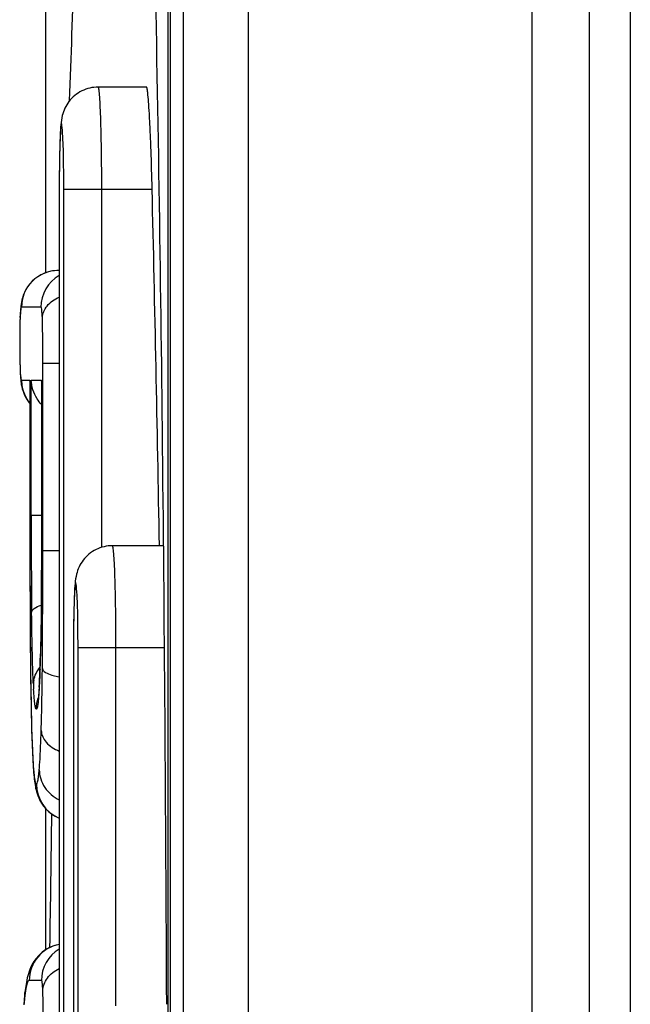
# Model space of a CAD drawing. Header units: millimetres. Extents: x 0 to 1800, y 0 to 1800.
# Tile 19 of 37: x 664.69 to 667.68, y 1239.48 to 1244.31. Entities that reach past the tile are written whole.
import ezdxf

# ---------------------------------------------------------------- set-up
doc = ezdxf.new("R2010")
doc.units = ezdxf.units.MM
doc.header["$LTSCALE"] = 117.333333
doc.layers.add('00_COMPONENTS', color=7, linetype='CONTINUOUS')

msp = doc.modelspace()

# ---------------------------------------------------------------- linework, layer by layer
at = {"layer": '00_COMPONENTS', "color": 7, "linetype": 'CONTINUOUS', "true_color": 0x007fff}
for p, q in [((665.4884, 1309.5967), (665.4884, 1196.566)), ((667.4833, 1196.8813), (667.4833, 1309.2813)), ((664.8127, 1247.8166), (664.8127, 1243.0699)), ((665.426, 1227.8619), (665.426, 1245.1007)), ((665.4131, 1245.0391), (665.4131, 1227.9236)), ((665.3091, 1243.9813), (665.0719, 1243.9813)), ((664.8807, 1243.4813), (664.8807, 1229.4813)), ((664.7913, 1243.0606), (664.7751, 1243.051)), ((664.8089, 1243.0687), (664.7913, 1243.0606)), ((664.8279, 1243.075), (664.8089, 1243.0687)), ((664.8482, 1243.0793), (664.8279, 1243.075)), ((664.8698, 1243.0812), (664.8482, 1243.0793)), ((664.8755, 1243.0813), (664.8698, 1243.0812)), ((664.8807, 1243.0813), (664.8755, 1243.0813)), ((664.7356, 1243.0153), (664.7253, 1243.0016)), ((664.7474, 1243.0282), (664.7356, 1243.0153)), ((664.7605, 1243.0402), (664.7474, 1243.0282)), ((664.7751, 1243.051), (664.7605, 1243.0402)), ((664.7041, 1242.96), (664.7, 1242.9473)), ((664.7098, 1242.9738), (664.7041, 1242.96)), ((664.7168, 1242.9877), (664.7098, 1242.9738)), ((664.7253, 1243.0016), (664.7168, 1242.9877)), ((664.6933, 1242.9161), (664.692, 1242.9062)), ((664.695, 1242.926), (664.6933, 1242.9161)), ((664.6971, 1242.9362), (664.695, 1242.926)), ((664.7, 1242.9473), (664.6971, 1242.9362)), ((664.6892, 1242.8717), (664.6886, 1242.8574)), ((664.69, 1242.8846), (664.6892, 1242.8717)), ((664.692, 1242.9062), (664.69, 1242.8846)), ((664.6877, 1242.8267), (664.687, 1242.7863)), ((664.6886, 1242.8575), (664.6877, 1242.8267)), ((664.687, 1242.7863), (664.6867, 1242.7216)), ((664.6867, 1242.7216), (664.6873, 1242.6424)), ((664.6873, 1242.6424), (664.6885, 1242.5972)), ((664.6885, 1242.5972), (664.6887, 1242.5905)), ((664.6887, 1242.5906), (664.6893, 1242.5774)), ((664.6893, 1242.5774), (664.6919, 1242.5424)), ((664.6919, 1242.5424), (664.6947, 1242.5225)), ((664.7369, 1242.5381), (664.737, 1242.5442)), ((664.7369, 1242.538), (664.7369, 1241.7075)), ((664.7935, 1242.538), (664.7933, 1241.6929)), ((664.7935, 1242.5381), (664.7936, 1242.5442)), ((664.6947, 1242.5225), (664.6966, 1242.5126)), ((664.6966, 1242.5126), (664.6993, 1242.5016)), ((664.6993, 1242.5016), (664.7032, 1242.4888)), ((664.7032, 1242.4888), (664.7086, 1242.4749)), ((664.7086, 1242.4749), (664.7154, 1242.4608)), ((664.7154, 1242.4608), (664.7237, 1242.4466)), ((664.7237, 1242.4466), (664.7339, 1242.4326)), ((664.7339, 1242.4326), (664.7369, 1242.4292)), ((664.7369, 1241.7075), (664.7377, 1241.3652)), ((665.3913, 1241.7313), (665.1417, 1241.7313)), ((664.7933, 1241.6929), (664.7926, 1241.5332)), ((664.7926, 1241.5332), (664.7914, 1241.388)), ((664.7377, 1241.3652), (664.7399, 1241.1039)), ((664.7914, 1241.388), (664.7903, 1241.3)), ((664.7903, 1241.3), (664.7888, 1241.2207)), ((664.7888, 1241.2207), (664.788, 1241.1847)), ((664.9505, 1241.2313), (664.9505, 1231.7313)), ((664.788, 1241.1847), (664.7871, 1241.1516)), ((664.7862, 1241.1251), (664.7851, 1241.0964)), ((664.7871, 1241.1516), (664.7862, 1241.1253)), ((664.7399, 1241.1039), (664.7407, 1241.0452)), ((664.7851, 1241.0964), (664.7835, 1241.0618)), ((664.7407, 1241.0452), (664.7425, 1240.9367)), ((664.7819, 1241.0322), (664.7813, 1241.0236)), ((664.7824, 1241.0415), (664.7819, 1241.0322)), ((664.7835, 1241.0618), (664.7824, 1241.0415)), ((664.7775, 1240.9793), (664.7772, 1240.9772)), ((664.7779, 1240.9823), (664.7775, 1240.9793)), ((664.7783, 1240.986), (664.7779, 1240.9823)), ((664.7787, 1240.9906), (664.7783, 1240.986)), ((664.7792, 1240.996), (664.7787, 1240.9906)), ((664.7798, 1241.002), (664.7792, 1240.996)), ((664.7803, 1241.0086), (664.7798, 1241.002)), ((664.7808, 1241.0158), (664.7803, 1241.0086)), ((664.7813, 1241.0236), (664.7808, 1241.0158)), ((664.7425, 1240.9367), (664.7451, 1240.8307)), ((664.7772, 1240.9772), (664.777, 1240.976)), ((664.777, 1240.976), (664.777, 1240.9756)), ((664.7454, 1240.8253), (664.7472, 1240.7638)), ((664.7472, 1240.7638), (664.7488, 1240.724)), ((664.7488, 1240.724), (664.7505, 1240.6885)), ((664.7505, 1240.6885), (664.7514, 1240.6724)), ((664.7514, 1240.6724), (664.7524, 1240.6573)), ((664.7524, 1240.6573), (664.7533, 1240.6432)), ((664.7533, 1240.6432), (664.7543, 1240.6301)), ((664.7543, 1240.6301), (664.7552, 1240.6179)), ((664.7552, 1240.6179), (664.7563, 1240.6066)), ((664.7563, 1240.6066), (664.7573, 1240.596)), ((664.7573, 1240.596), (664.7584, 1240.586)), ((664.7584, 1240.586), (664.7595, 1240.5766)), ((664.7595, 1240.5766), (664.7608, 1240.5677)), ((664.7608, 1240.5677), (664.7621, 1240.5591)), ((664.7621, 1240.5591), (664.7635, 1240.5508)), ((664.7635, 1240.5508), (664.7651, 1240.5424)), ((664.7651, 1240.5424), (664.767, 1240.534)), ((664.767, 1240.534), (664.7692, 1240.5253)), ((664.7692, 1240.5253), (664.772, 1240.5157)), ((664.772, 1240.5157), (664.7756, 1240.5052)), ((664.7756, 1240.5052), (664.7802, 1240.4938)), ((664.7802, 1240.4938), (664.7862, 1240.4814)), ((664.7862, 1240.4814), (664.794, 1240.468)), ((664.794, 1240.468), (664.8037, 1240.4539)), ((664.8037, 1240.4539), (664.8153, 1240.4402)), ((664.8127, 1240.4433), (664.8127, 1239.7481)), ((664.8153, 1240.4402), (664.8288, 1240.4272)), ((664.8288, 1240.4272), (664.8443, 1240.415)), ((664.8443, 1240.415), (664.8614, 1240.4043)), ((664.8614, 1240.4043), (664.8801, 1240.3955)), ((664.8801, 1240.3955), (664.8807, 1240.3952)), ((664.8807, 1239.7752), (664.8599, 1239.7703)), ((664.7968, 1239.7368), (664.7804, 1239.7218)), ((664.8156, 1239.7502), (664.7968, 1239.7368)), ((664.8367, 1239.7615), (664.8156, 1239.7502)), ((664.8599, 1239.7703), (664.8367, 1239.7615)), ((664.7484, 1239.678), (664.7418, 1239.6649)), ((664.7566, 1239.6919), (664.7484, 1239.678)), ((664.7671, 1239.7065), (664.7566, 1239.6919)), ((664.7804, 1239.7218), (664.7671, 1239.7065)), ((664.7293, 1239.6312), (664.7265, 1239.6208)), ((664.7327, 1239.6419), (664.7293, 1239.6312)), ((664.7367, 1239.6529), (664.7327, 1239.6419)), ((664.7418, 1239.6649), (664.7367, 1239.6529)), ((664.7179, 1239.5789), (664.7127, 1239.5413)), ((664.7197, 1239.5899), (664.7179, 1239.5789)), ((664.7218, 1239.6005), (664.7197, 1239.5899)), ((664.724, 1239.6108), (664.7218, 1239.6005)), ((664.7265, 1239.6208), (664.724, 1239.6108)), ((664.7125, 1239.54), (664.709, 1239.5054)), ((664.7127, 1239.5413), (664.7125, 1239.5397)), ((664.709, 1239.5054), (664.7067, 1239.4784))]:
    msp.add_line(p, q, dxfattribs=at)
at = {"layer": '00_COMPONENTS', "color": 9, "linetype": 'CONTINUOUS'}
for p, q in [((665.8079, 1309.5874), (665.8079, 1196.5753)), ((667.2021, 1196.8813), (667.2021, 1309.2813)), ((664.9032, 1229.4813), (664.9032, 1243.4813)), ((664.9032, 1243.4813), (665.3368, 1243.4813)), ((665.0894, 1241.7233), (665.0894, 1243.4813)), ((664.7908, 1242.9013), (664.6956, 1242.9013)), ((664.6886, 1242.8507), (664.6886, 1242.8574)), ((664.6887, 1242.8526), (664.6886, 1242.8507)), ((664.7999, 1241.7075), (664.7999, 1242.6274)), ((664.7999, 1242.6274), (664.8807, 1242.6274)), ((664.6887, 1242.5972), (664.6887, 1242.5906)), ((664.6954, 1242.5443), (664.6958, 1242.5442)), ((664.6958, 1242.5442), (664.737, 1242.5442)), ((664.737, 1242.5442), (664.737, 1242.538)), ((664.7433, 1241.8813), (664.7433, 1242.5442)), ((664.7433, 1242.5442), (664.7936, 1242.5442)), ((664.7936, 1242.5442), (664.7936, 1242.538)), ((664.7433, 1241.8813), (664.7935, 1241.8813)), ((664.7999, 1241.7075), (664.8807, 1241.7075)), ((664.973, 1231.7313), (664.973, 1241.2313)), ((664.973, 1241.2313), (665.3957, 1241.2313)), ((665.1592, 1239.4733), (665.1592, 1241.2313)), ((664.7862, 1241.1187), (664.7862, 1241.1251)), ((664.7864, 1241.1251), (664.7862, 1241.1187)), ((664.7979, 1241.1251), (664.7979, 1241.1285)), ((664.7452, 1240.8307), (664.7454, 1240.8253)), ((664.7452, 1240.8307), (664.7452, 1240.8254)), ((664.7931, 1239.5983), (664.7337, 1239.5983)), ((664.7114, 1239.519), (664.7125, 1239.5397))]:
    msp.add_line(p, q, dxfattribs=at)
at = {"layer": '00_COMPONENTS', "color": 7, "linetype": 'CONTINUOUS', "true_color": 0x474747}
msp.add_line((667.6833, 1309.1313), (667.6833, 1197.0313), dxfattribs=at)
at = {"layer": '00_COMPONENTS', "color": 7, "linetype": 'CONTINUOUS', "true_color": 0x007fff}
for centre, radius, start, end in [((674.0646, 1243.4815), 9.1839, 179.60128, 180.00129), ((364.9666, 1236.4814), 300.4517, 1.001113, 1.335), ((674.1344, 1241.2315), 9.1839, 179.60128, 180.00129), ((892.298, 1236.7914), 227.4836, 179.086996, 179.252252)]:
    msp.add_arc(centre, radius, start, end, dxfattribs=at)
at = {"layer": '00_COMPONENTS', "color": 9, "linetype": 'CONTINUOUS'}
for centre, radius, start, end in [((664.8755, 1242.9014), 0.1799, 90.0175, 180.0175), ((664.9708, 1242.9013), 0.18, 120.0326, 180.0045), ((667.1982, 1242.763), 2.5112, 178.3236, 179.1343), ((666.5709, 1242.7805), 1.8837, 177.8631, 178.2975), ((669.187, 1242.7178), 4.5002, 179.9518, 180.827), ((667.3103, 1242.6917), 2.6233, 180.8487, 182.0635), ((664.8765, 1242.5446), 0.1808, 202.529, 219.3647), ((725.3061, 1241.8712), 60.5628, 179.990444, 180.202725), ((697.8612, 1241.7571), 33.1177, 180.17329, 180.60852), ((658.0911, 1241.353), 6.6992, 358.05104, 358.59632), ((659.7451, 1241.2986), 5.0443, 357.3191, 357.9559), ((664.872, 1241.0498), 0.1182, 169.2331, 178.4906), ((667.8763, 1241.2038), 3.1261, 182.7649, 183.218), ((661.4083, 1241.2223), 3.3794, 356.8758, 357.2927), ((675.1441, 1241.1334), 10.4033, 181.40312, 181.6674), ((672.2897, 1241.0482), 7.5476, 181.69279, 182.1451), ((664.9491, 1240.5619), 0.18, 179.9967, 247.6777), ((664.9136, 1239.5984), 0.1799, 100.5484, 180.0159), ((664.9731, 1239.5983), 0.18, 120.9017, 180.005), ((665.5336, 1239.4239), 0.8277, 172.2209, 173.4008)]:
    msp.add_arc(centre, radius, start, end, dxfattribs=at)
at = {"layer": '00_COMPONENTS', "color": 7, "linetype": 'CONTINUOUS', "true_color": 0x007fff}
for points, knots in [([(664.9311, 1243.9149), (664.939, 1244.1313), (664.9553, 1244.5497), (664.9827, 1245.1519), (665.0122, 1245.6991), (665.0434, 1246.1784), (665.0717, 1246.529), (665.0958, 1246.7639), (665.113, 1246.9019), (665.1291, 1247.0103), (665.1468, 1247.0918), (665.1592, 1247.1372), (665.1758, 1247.1634), (665.1834, 1247.1629)], [0, 0, 0, 0, 0.198817, 0.384347, 0.553341, 0.701868, 0.825322, 0.876091, 0.918739, 0.952698, 0.977543, 0.993045, 1, 1, 1, 1]), ([(665.3432, 1244.8226), (665.3641, 1243.9834), (665.3899, 1242.2032), (665.4024, 1240.4228), (665.4066, 1239.4818)], [0, 0, 0, 0, 0.471477, 1, 1, 1, 1]), ([(665.0719, 1243.9813), (665.0444, 1243.9813), (664.9887, 1243.9683), (664.9248, 1243.9154), (664.8952, 1243.852), (664.8859, 1243.7778), (664.8828, 1243.6789), (664.8813, 1243.5951), (664.881, 1243.5455)], [0, 0, 0, 0, 0.153497, 0.306305, 0.447832, 0.532177, 0.722809, 1, 1, 1, 1]), ([(665.3368, 1243.4813), (665.3353, 1243.5451), (665.3326, 1243.6377), (665.328, 1243.7555), (665.3244, 1243.8304), (665.3207, 1243.8917), (665.3174, 1243.9336), (665.3147, 1243.9581), (665.3129, 1243.9706), (665.3114, 1243.9769), (665.3101, 1243.9813), (665.3091, 1243.9813)], [0, 0, 0, 0, 0.381664, 0.554116, 0.705391, 0.829621, 0.922078, 0.955269, 0.979325, 0.994113, 1, 1, 1, 1]), ([(664.7934, 1242.4242), (664.7854, 1242.4328), (664.7584, 1242.4676), (664.7444, 1242.5121), (664.7433, 1242.5442)], [0, 0, 0, 0, 0.267594, 1, 1, 1, 1]), ([(665.1417, 1241.7313), (665.1142, 1241.7313), (665.0585, 1241.7183), (664.9946, 1241.6654), (664.965, 1241.602), (664.9557, 1241.5278), (664.9526, 1241.4289), (664.9511, 1241.3451), (664.9508, 1241.2955)], [0, 0, 0, 0, 0.153497, 0.306305, 0.447832, 0.532177, 0.722809, 1, 1, 1, 1])]:
    msp.add_open_spline(points, degree=3, knots=knots, dxfattribs=at)
at = {"layer": '00_COMPONENTS', "color": 9, "linetype": 'CONTINUOUS'}
for points, knots in [([(665.0894, 1243.4813), (665.0894, 1243.5451), (665.0888, 1243.6377), (665.0866, 1243.7556), (665.0845, 1243.8304), (665.082, 1243.8917), (665.0795, 1243.9336), (665.0772, 1243.9581), (665.0756, 1243.9706), (665.0743, 1243.9769), (665.0729, 1243.9813), (665.0719, 1243.9813)], [0, 0, 0, 0, 0.381845, 0.554327, 0.705594, 0.829782, 0.922171, 0.955323, 0.97934, 0.994097, 1, 1, 1, 1]), ([(664.9032, 1243.4813), (664.9032, 1243.5222), (664.9023, 1243.6033), (664.9016, 1243.6884), (664.892, 1243.855), (664.8824, 1243.6884), (664.8817, 1243.6033), (664.8808, 1243.5222), (664.8808, 1243.4813)], [0, 0, 0, 0, 0.191137, 0.353199, 0.5, 0.646802, 0.808864, 1, 1, 1, 1]), ([(664.798, 1242.8499), (664.7988, 1242.8705), (664.8189, 1242.9152), (664.8581, 1242.9412), (664.8805, 1242.9514)], [0, 0, 0, 0, 0.455458, 1, 1, 1, 1]), ([(664.6956, 1242.9013), (664.6925, 1242.9013), (664.6912, 1242.8772), (664.6892, 1242.866), (664.6887, 1242.8526)], [0, 0, 0, 0, 0.188825, 1, 1, 1, 1]), ([(664.798, 1242.8499), (664.7976, 1242.8641), (664.7956, 1242.876), (664.794, 1242.9013), (664.7908, 1242.9013)], [0, 0, 0, 0, 0.817153, 1, 1, 1, 1]), ([(664.7999, 1242.6274), (664.7999, 1242.6468), (664.7997, 1242.721), (664.7998, 1242.7951), (664.798, 1242.8499)], [0, 0, 0, 0, 0.261769, 1, 1, 1, 1]), ([(664.6873, 1242.8009), (664.6872, 1242.7946), (664.6869, 1242.7681), (664.6868, 1242.7417), (664.6868, 1242.7216)], [0, 0, 0, 0, 0.240276, 1, 1, 1, 1]), ([(664.6887, 1242.5972), (664.6888, 1242.5937), (664.6893, 1242.5828), (664.6899, 1242.5718), (664.6907, 1242.5644)], [0, 0, 0, 0, 0.31998, 1, 1, 1, 1]), ([(664.6907, 1242.5644), (664.6912, 1242.5593), (664.6922, 1242.5533), (664.6938, 1242.5449), (664.6954, 1242.5443)], [0, 0, 0, 0, 0.745444, 1, 1, 1, 1]), ([(664.7936, 1241.8813), (664.7936, 1241.8214), (664.7933, 1241.5906), (664.7925, 1241.3597), (664.7883, 1241.1889)], [0, 0, 0, 0, 0.259693, 1, 1, 1, 1]), ([(664.737, 1241.7075), (664.737, 1241.6355), (664.7375, 1241.3592), (664.7389, 1241.0828), (664.744, 1240.8786)], [0, 0, 0, 0, 0.260685, 1, 1, 1, 1]), ([(664.7979, 1241.1285), (664.7984, 1241.1761), (664.7996, 1241.3691), (664.7999, 1241.5621), (664.7999, 1241.7075)], [0, 0, 0, 0, 0.246501, 1, 1, 1, 1]), ([(665.1592, 1241.2313), (665.1592, 1241.2951), (665.1586, 1241.3877), (665.1564, 1241.5056), (665.1543, 1241.5804), (665.1518, 1241.6417), (665.1493, 1241.6836), (665.147, 1241.7081), (665.1454, 1241.7206), (665.1441, 1241.7269), (665.1427, 1241.7313), (665.1417, 1241.7313)], [0, 0, 0, 0, 0.381845, 0.554327, 0.705594, 0.829782, 0.922171, 0.955323, 0.97934, 0.994097, 1, 1, 1, 1]), ([(664.973, 1241.2313), (664.973, 1241.2722), (664.9721, 1241.3533), (664.9714, 1241.4384), (664.9618, 1241.605), (664.9522, 1241.4384), (664.9515, 1241.3533), (664.9506, 1241.2722), (664.9506, 1241.2313)], [0, 0, 0, 0, 0.191137, 0.353199, 0.5, 0.646802, 0.808864, 1, 1, 1, 1]), ([(664.7454, 1241.4054), (664.7463, 1241.4128), (664.7619, 1241.4289), (664.78, 1241.4357), (664.7917, 1241.4396)], [0, 0, 0, 0, 0.377235, 1, 1, 1, 1]), ([(664.7538, 1241.053), (664.7527, 1241.0768), (664.7482, 1241.1942), (664.7464, 1241.3118), (664.7454, 1241.4054)], [0, 0, 0, 0, 0.203197, 1, 1, 1, 1]), ([(664.7922, 1240.8246), (664.7929, 1240.8472), (664.7956, 1240.9473), (664.7971, 1241.0475), (664.7979, 1241.1251)], [0, 0, 0, 0, 0.225535, 1, 1, 1, 1]), ([(664.7979, 1241.1285), (664.7992, 1241.1177), (664.832, 1241.0983), (664.8603, 1241.0921), (664.8805, 1241.0884)], [0, 0, 0, 0, 0.345307, 1, 1, 1, 1]), ([(664.7686, 1240.9287), (664.7664, 1240.9287), (664.7637, 1240.9394), (664.7608, 1240.9548), (664.7576, 1240.988), (664.756, 1241.013), (664.7551, 1241.0283)], [0, 0, 0, 0, 0.063743, 0.239052, 0.547091, 1, 1, 1, 1]), ([(664.7826, 1241.0381), (664.7817, 1241.0216), (664.7799, 1240.9943), (664.7768, 1240.9578), (664.7736, 1240.9409), (664.7709, 1240.9287), (664.7686, 1240.9287)], [0, 0, 0, 0, 0.446463, 0.756661, 0.935647, 1, 1, 1, 1]), ([(664.7826, 1240.6321), (664.7837, 1240.644), (664.7883, 1240.708), (664.7906, 1240.7723), (664.7922, 1240.8246)], [0, 0, 0, 0, 0.185312, 1, 1, 1, 1]), ([(664.7922, 1240.8246), (664.793, 1240.8038), (664.8155, 1240.7583), (664.8569, 1240.7338), (664.8806, 1240.7242)], [0, 0, 0, 0, 0.448956, 1, 1, 1, 1]), ([(664.7474, 1240.7657), (664.7486, 1240.7332), (664.751, 1240.6809), (664.7559, 1240.6122), (664.7609, 1240.5822), (664.7653, 1240.5619), (664.7691, 1240.5619)], [0, 0, 0, 0, 0.473003, 0.781679, 0.945156, 1, 1, 1, 1]), ([(664.7691, 1240.5619), (664.7708, 1240.5619), (664.7741, 1240.569), (664.7766, 1240.5808), (664.7801, 1240.6037), (664.7817, 1240.6214), (664.7826, 1240.6321)], [0, 0, 0, 0, 0.072654, 0.251425, 0.556918, 1, 1, 1, 1]), ([(664.7826, 1240.6321), (664.7831, 1240.602), (664.8029, 1240.5397), (664.8525, 1240.4981), (664.8806, 1240.4844)], [0, 0, 0, 0, 0.490662, 1, 1, 1, 1]), ([(664.8003, 1239.5479), (664.8009, 1239.5698), (664.8193, 1239.6167), (664.8582, 1239.6462), (664.8805, 1239.6576)], [0, 0, 0, 0, 0.466656, 1, 1, 1, 1]), ([(664.7337, 1239.5983), (664.728, 1239.5983), (664.7182, 1239.5703), (664.7158, 1239.5524), (664.7135, 1239.5359)], [0, 0, 0, 0, 0.253369, 1, 1, 1, 1]), ([(664.8003, 1239.5479), (664.7997, 1239.5618), (664.7987, 1239.579), (664.796, 1239.5947), (664.794, 1239.5983), (664.7931, 1239.5983)], [0, 0, 0, 0, 0.808204, 0.947255, 1, 1, 1, 1]), ([(664.802, 1239.4234), (664.802, 1239.4349), (664.8019, 1239.4764), (664.8014, 1239.5179), (664.8003, 1239.5479)], [0, 0, 0, 0, 0.276794, 1, 1, 1, 1]), ([(664.7114, 1239.519), (664.7111, 1239.5161), (664.7096, 1239.5033), (664.7084, 1239.4904), (664.7076, 1239.4805)], [0, 0, 0, 0, 0.224694, 1, 1, 1, 1])]:
    msp.add_open_spline(points, degree=3, knots=knots, dxfattribs=at)
for points in [[(664.6958, 1242.5442), (664.6958, 1242.5208), (664.7005, 1242.497), (664.7095, 1242.4753)], [(664.7559, 1241.0719), (664.7601, 1241.0944), (664.7713, 1241.1162), (664.7861, 1241.1336)], [(664.7686, 1240.9287), (664.7686, 1240.948), (664.7718, 1240.9675), (664.7779, 1240.9858)]]:
    msp.add_open_spline(points, degree=3, dxfattribs=at)

doc.saveas('drawing.dxf')
